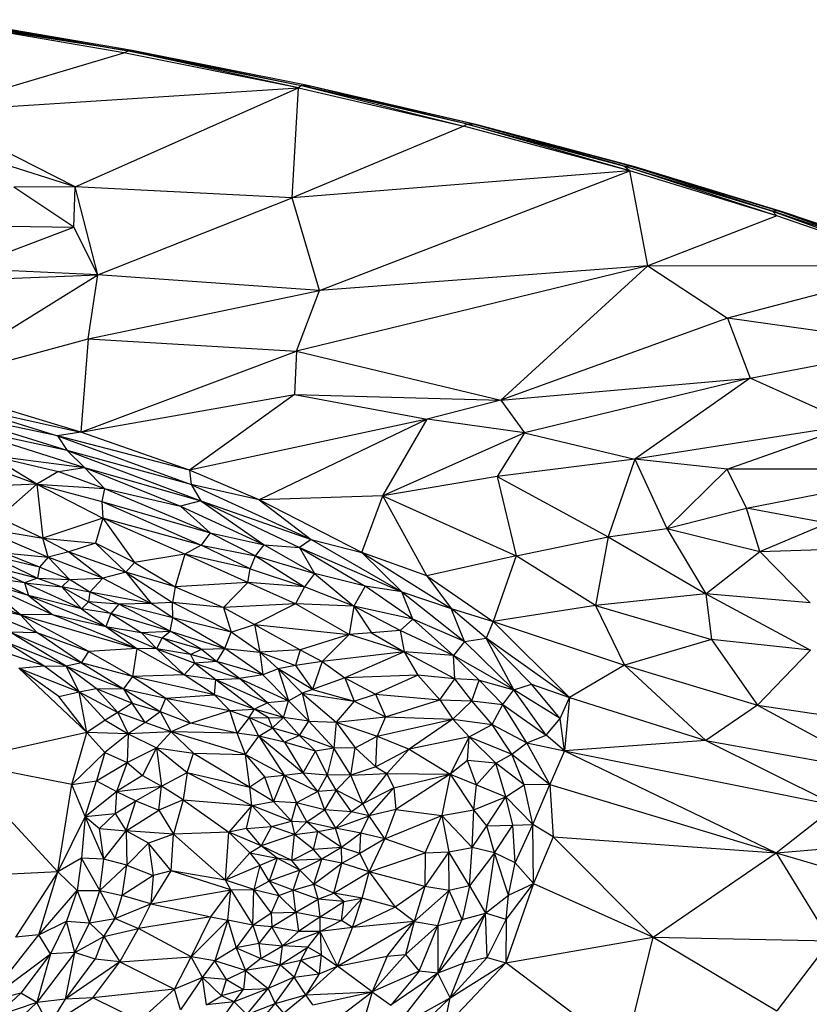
# Paper-space layout '_Dimétrica' of a CAD drawing. Header units: millimetres. Extents: x -87 to 521, y -257 to -44.
# Tile 18 of 20: x 350 to 435, y -163 to -57. Entities that reach past the tile are written whole.
import ezdxf

# ---------------------------------------------------------------- set-up
doc = ezdxf.new("R2010")
doc.units = ezdxf.units.MM

psp = doc.layouts.new('_Dimétrica')

# ---------------------------------------------------------------- linework, layer by layer
at = {"color": 7, "linetype": 'Continuous', "lineweight": 25}
for p, q in [((361.03, -60.87), (341.68, -57.59)), ((361.49, -60.68), (341.68, -57.59)), ((342.11, -57.39), (361.49, -60.68)), ((342.44, -57.32), (361.49, -60.68)), ((361.92, -60.63), (342.44, -57.32)), ((339.85, -67.18), (361.03, -60.87)), ((361.03, -60.87), (361.49, -60.68)), ((379.79, -64.62), (361.03, -60.87)), ((361.92, -60.63), (361.49, -60.68)), ((379.79, -64.62), (361.49, -60.68)), ((361.49, -60.68), (380.11, -64.4)), ((361.92, -60.63), (380.11, -64.4)), ((380.6, -64.36), (361.92, -60.63)), ((380.11, -64.4), (379.79, -64.62)), ((380.11, -64.4), (380.6, -64.36)), ((380.11, -64.4), (397.52, -68.74)), ((397.9, -68.52), (380.11, -64.4)), ((397.9, -68.52), (380.6, -64.36)), ((398.44, -68.5), (380.6, -64.36)), ((380.6, -64.36), (381.06, -64.45)), ((398.44, -68.5), (381.06, -64.45)), ((398.96, -68.61), (381.06, -64.45)), ((339.85, -67.18), (379.79, -64.62)), ((355.77, -75.26), (379.79, -64.62)), ((379.1, -76.43), (379.79, -64.62)), ((379.79, -64.62), (397.52, -68.74)), ((355.77, -75.26), (339.85, -67.18)), ((397.9, -68.52), (397.52, -68.74)), ((397.9, -68.52), (398.44, -68.5)), ((415.35, -73.53), (397.9, -68.52)), ((397.9, -68.52), (414.78, -73.03)), ((414.78, -73.03), (398.44, -68.5)), ((415.34, -73.01), (398.44, -68.5)), ((398.44, -68.5), (398.96, -68.61)), ((415.34, -73.01), (398.96, -68.61)), ((415.91, -73.13), (398.96, -68.61)), ((397.52, -68.74), (379.1, -76.43)), ((415.35, -73.53), (397.52, -68.74)), ((355.77, -75.26), (341.97, -70.9)), ((415.35, -73.53), (379.1, -76.43)), ((382.02, -86.4), (415.35, -73.53)), ((414.78, -73.03), (415.34, -73.01)), ((431.16, -78.36), (414.78, -73.03)), ((414.78, -73.03), (430.7, -77.86)), ((414.78, -73.03), (415.35, -73.53)), ((430.7, -77.86), (415.34, -73.01)), ((431.25, -77.84), (415.34, -73.01)), ((415.34, -73.01), (431.87, -77.98)), ((415.34, -73.01), (415.91, -73.13)), ((417.29, -83.73), (415.35, -73.53)), ((431.16, -78.36), (415.35, -73.53)), ((431.87, -77.98), (415.91, -73.13)), ((355.77, -75.26), (349.21, -75.29)), ((355.65, -79.6), (349.21, -75.29)), ((355.65, -79.6), (355.77, -75.26)), ((358.22, -84.69), (355.77, -75.26)), ((379.1, -76.43), (355.77, -75.26)), ((358.22, -84.69), (379.1, -76.43)), ((382.02, -86.4), (379.1, -76.43)), ((431.25, -77.84), (430.7, -77.86)), ((430.7, -77.86), (446.94, -83.82)), ((445.91, -83.05), (430.7, -77.86)), ((430.7, -77.86), (431.16, -78.36)), ((445.91, -83.05), (431.25, -77.84)), ((446.39, -83), (431.25, -77.84)), ((431.25, -77.84), (431.87, -77.98)), ((446.39, -83), (431.87, -77.98)), ((447.01, -83.14), (431.87, -77.98)), ((431.16, -78.36), (417.29, -83.73)), ((446.94, -83.82), (431.16, -78.36)), ((343.97, -84.03), (355.65, -79.6)), ((348.61, -79.5), (355.65, -79.6)), ((358.22, -84.69), (355.65, -79.6)), ((358.22, -84.69), (343.97, -84.03)), ((417.29, -83.73), (379.56, -92.9)), ((417.29, -83.73), (382.02, -86.4)), ((417.29, -83.73), (401.5, -98.16)), ((417.29, -83.73), (425.86, -89.36)), ((446.94, -83.82), (417.29, -83.73)), ((446.94, -83.82), (425.86, -89.36)), ((329.18, -85.92), (358.22, -84.69)), ((339.36, -96.39), (358.22, -84.69)), ((357.19, -91.59), (358.22, -84.69)), ((382.02, -86.4), (358.22, -84.69)), ((357.19, -91.59), (382.02, -86.4)), ((379.56, -92.9), (382.02, -86.4)), ((425.86, -89.36), (401.5, -98.16)), ((425.86, -89.36), (428.3, -95.79)), ((446.53, -92.29), (425.86, -89.36)), ((339.36, -96.39), (357.19, -91.59)), ((357.19, -91.59), (356.41, -101.61)), ((357.19, -91.59), (379.56, -92.9)), ((356.41, -101.61), (379.56, -92.9)), ((379.56, -92.9), (379.35, -97.55)), ((379.56, -92.9), (401.5, -98.16)), ((428.3, -95.79), (446.53, -92.29)), ((401.5, -98.16), (428.3, -95.79)), ((428.3, -95.79), (404.05, -101.67)), ((428.3, -95.79), (415.91, -104.5)), ((439.38, -100.79), (428.3, -95.79)), ((356.41, -101.61), (339.36, -96.39)), ((356.41, -101.61), (379.35, -97.55)), ((379.35, -97.55), (368.08, -105.66)), ((379.35, -97.55), (393.61, -100.21)), ((379.35, -97.55), (401.5, -98.16)), ((401.5, -98.16), (393.61, -100.21)), ((401.5, -98.16), (404.05, -101.67)), ((354.94, -103.56), (340.99, -99.27)), ((353.87, -101.97), (340.99, -99.27)), ((342.45, -98.48), (356.41, -101.61)), ((342.45, -98.48), (353.87, -101.97)), ((393.61, -100.21), (368.08, -105.66)), ((393.61, -100.21), (375.55, -108.84)), ((388.85, -108.43), (393.61, -100.21)), ((404.05, -101.67), (393.61, -100.21)), ((354.94, -103.56), (342.79, -100.97)), ((342.79, -100.97), (356.78, -105.38)), ((439.38, -100.79), (415.91, -104.5)), ((425.82, -105.56), (439.38, -100.79)), ((356.41, -101.61), (353.87, -101.97)), ((368.08, -105.66), (353.87, -101.97)), ((353.87, -101.97), (368.26, -107.22)), ((353.87, -101.97), (354.94, -103.56)), ((368.08, -105.66), (356.41, -101.61)), ((404.05, -101.67), (388.85, -108.43)), ((404.05, -101.67), (401.12, -106.36)), ((404.05, -101.67), (415.91, -104.5)), ((351.66, -107.18), (341.25, -103.36)), ((354.94, -103.56), (369.29, -108.96)), ((368.26, -107.22), (354.94, -103.56)), ((354.94, -103.56), (356.78, -105.38)), ((351.66, -107.18), (346.52, -104.06)), ((346.52, -104.06), (353.98, -105.81)), ((346.52, -104.06), (356.78, -105.38)), ((415.91, -104.5), (401.12, -106.36)), ((415.91, -104.5), (413.04, -112.81)), ((415.91, -104.5), (419.33, -111.94)), ((425.82, -105.56), (415.91, -104.5)), ((353.98, -105.81), (356.78, -105.38)), ((356.78, -105.38), (367.1, -109.52)), ((356.78, -105.38), (369.29, -108.96)), ((356.78, -105.38), (358.95, -107.63)), ((375.55, -108.84), (368.08, -105.66)), ((368.08, -105.66), (368.26, -107.22)), ((425.82, -105.56), (419.33, -111.94)), ((427.91, -109.75), (425.82, -105.56)), ((449.02, -105.6), (425.82, -105.56)), ((427.91, -109.75), (449.02, -105.6)), ((353.98, -105.81), (351.66, -107.18)), ((353.98, -105.81), (358.95, -107.63)), ((401.12, -106.36), (388.85, -108.43)), ((401.12, -106.36), (403.15, -114.88)), ((401.12, -106.36), (413.04, -112.81)), ((351.66, -107.18), (341.3, -107.61)), ((351.66, -107.18), (347.57, -110.74)), ((351.66, -107.18), (352.3, -112.96)), ((351.66, -107.18), (358.75, -110.81)), ((351.66, -107.18), (358.66, -109.02)), ((351.66, -107.18), (358.95, -107.63)), ((358.95, -107.63), (358.66, -109.02)), ((358.95, -107.63), (367.1, -109.52)), ((358.95, -107.63), (370.29, -112.39)), ((368.26, -107.22), (381.12, -113.11)), ((375.55, -108.84), (368.26, -107.22)), ((368.26, -107.22), (369.29, -108.96)), ((388.85, -108.43), (375.55, -108.84)), ((386.59, -114.52), (375.55, -108.84)), ((375.55, -108.84), (381.12, -113.11)), ((386.59, -114.52), (388.85, -108.43)), ((393.55, -117.03), (388.85, -108.43)), ((388.85, -108.43), (403.15, -114.88)), ((358.66, -109.02), (370.29, -112.39)), ((358.66, -109.02), (369.32, -113.73)), ((358.66, -109.02), (358.75, -110.81)), ((369.29, -108.96), (367.1, -109.52)), ((367.1, -109.52), (376.1, -113.7)), ((367.1, -109.52), (370.29, -112.39)), ((369.29, -108.96), (379.9, -113.99)), ((369.29, -108.96), (381.12, -113.11)), ((369.29, -108.96), (376.1, -113.7)), ((419.33, -111.94), (427.91, -109.75)), ((436.56, -111.35), (427.91, -109.75)), ((429.32, -114.4), (427.91, -109.75)), ((347.57, -110.74), (352.3, -112.96)), ((358.75, -110.81), (352.3, -112.96)), ((358.75, -110.81), (357.96, -113.51)), ((358.75, -110.81), (362.17, -115.58)), ((367.56, -114.68), (358.75, -110.81)), ((369.32, -113.73), (358.75, -110.81)), ((345.45, -111.83), (352.3, -112.96)), ((345.45, -111.83), (352.87, -115)), ((413.04, -112.81), (419.33, -111.94)), ((419.33, -111.94), (423.54, -118.93)), ((419.33, -111.94), (429.32, -114.4)), ((429.32, -114.4), (436.56, -111.35)), ((352.87, -115), (352.3, -112.96)), ((352.3, -112.96), (355.09, -114.43)), ((352.3, -112.96), (357.96, -113.51)), ((370.29, -112.39), (369.32, -113.73)), ((370.29, -112.39), (376.1, -113.7)), ((370.29, -112.39), (375.16, -114.85)), ((403.15, -114.88), (413.04, -112.81)), ((413.04, -112.81), (411.67, -120.21)), ((413.04, -112.81), (423.54, -118.93)), ((357.96, -113.51), (355.09, -114.43)), ((362.17, -115.58), (357.96, -113.51)), ((357.96, -113.51), (361.24, -116.63)), ((369.32, -113.73), (367.56, -114.68)), ((374.6, -116.25), (369.32, -113.73)), ((369.32, -113.73), (375.16, -114.85)), ((375.16, -114.85), (376.1, -113.7)), ((376.1, -113.7), (381.5, -116.76)), ((376.1, -113.7), (379.9, -113.99)), ((381.12, -113.11), (379.9, -113.99)), ((379.9, -113.99), (390.87, -118.74)), ((379.9, -113.99), (386.93, -118.11)), ((379.9, -113.99), (381.5, -116.76)), ((381.12, -113.11), (390.87, -118.74)), ((381.12, -113.11), (386.59, -114.52)), ((429.32, -114.4), (441.17, -114.04)), ((346.7, -114.86), (351.73, -117.25)), ((351.96, -116.07), (346.7, -114.86)), ((351.96, -116.07), (348.12, -114.56)), ((348.12, -114.56), (352.87, -115)), ((352.87, -115), (351.96, -116.07)), ((355.09, -114.43), (352.87, -115)), ((355.16, -117.4), (352.87, -115)), ((358.76, -117.27), (352.87, -115)), ((355.09, -114.43), (358.76, -117.27)), ((355.09, -114.43), (361.24, -116.63)), ((367.56, -114.68), (362.17, -115.58)), ((367.56, -114.68), (366.54, -118.19)), ((374.32, -117.73), (367.56, -114.68)), ((374.6, -116.25), (367.56, -114.68)), ((374.6, -116.25), (375.16, -114.85)), ((375.16, -114.85), (380.43, -118.18)), ((375.16, -114.85), (381.5, -116.76)), ((386.59, -114.52), (396.16, -120.52)), ((393.55, -117.03), (386.59, -114.52)), ((386.59, -114.52), (390.87, -118.74)), ((403.15, -114.88), (393.55, -117.03)), ((403.15, -114.88), (400.69, -121.9)), ((411.67, -120.21), (403.15, -114.88)), ((423.54, -118.93), (429.32, -114.4)), ((434.74, -119.91), (429.32, -114.4)), ((350.34, -117.78), (346.15, -115.85)), ((346.15, -115.85), (351.73, -117.25)), ((351.96, -116.07), (351.73, -117.25)), ((355.16, -117.4), (351.96, -116.07)), ((362.17, -115.58), (361.24, -116.63)), ((362.17, -115.58), (366.54, -118.19)), ((349.93, -121.21), (339.34, -117.11)), ((346.67, -117.24), (350.78, -119.13)), ((350.34, -117.78), (346.67, -117.24)), ((351.73, -117.25), (350.34, -117.78)), ((351.73, -117.25), (354.35, -118.21)), ((351.73, -117.25), (355.16, -117.4)), ((355.16, -117.4), (358.76, -117.27)), ((358.76, -117.27), (357.35, -118.75)), ((361.24, -116.63), (358.76, -117.27)), ((358.76, -117.27), (363.94, -119.99)), ((361.24, -116.63), (363.94, -119.99)), ((361.24, -116.63), (366.25, -119.87)), ((366.54, -118.19), (361.24, -116.63)), ((374.32, -117.73), (374.6, -116.25)), ((374.6, -116.25), (380.43, -118.18)), ((381.5, -116.76), (380.43, -118.18)), ((381.5, -116.76), (385.71, -120.26)), ((386.93, -118.11), (381.5, -116.76)), ((393.55, -117.03), (400.69, -121.9)), ((393.55, -117.03), (396.16, -120.52)), ((349.93, -121.21), (345.41, -117.51)), ((345.41, -117.51), (353.34, -121.15)), ((350.78, -119.13), (345.41, -117.51)), ((350.34, -117.78), (350.78, -119.13)), ((356.48, -120.57), (350.34, -117.78)), ((350.34, -117.78), (354.35, -118.21)), ((354.35, -118.21), (355.16, -117.4)), ((354.35, -118.21), (356.48, -120.57)), ((354.35, -118.21), (357.23, -119.81)), ((357.35, -118.75), (354.35, -118.21)), ((357.35, -118.75), (355.16, -117.4)), ((366.54, -118.19), (366.25, -119.87)), ((374.32, -117.73), (366.54, -118.19)), ((366.54, -118.19), (371.72, -120.42)), ((374.32, -117.73), (371.72, -120.42)), ((379.44, -120.01), (374.32, -117.73)), ((380.43, -118.18), (374.32, -117.73)), ((380.43, -118.18), (379.44, -120.01)), ((385.71, -120.26), (380.43, -118.18)), ((386.93, -118.11), (385.71, -120.26)), ((392.07, -121.66), (386.93, -118.11)), ((390.87, -118.74), (386.93, -118.11)), ((350.78, -119.13), (353.34, -121.15)), ((350.78, -119.13), (359.08, -122.45)), ((356.48, -120.57), (350.78, -119.13)), ((357.35, -118.75), (357.23, -119.81)), ((360.47, -120.05), (357.35, -118.75)), ((363.94, -119.99), (357.35, -118.75)), ((390.87, -118.74), (397.6, -124.05)), ((390.87, -118.74), (396.16, -120.52)), ((392.07, -121.66), (390.87, -118.74)), ((423.54, -118.93), (411.67, -120.21)), ((423.54, -118.93), (434.78, -124.99)), ((434.74, -119.91), (423.54, -118.93)), ((423.54, -118.93), (424.15, -123.84)), ((343.27, -119.69), (351.66, -123.11)), ((343.27, -119.69), (349.93, -121.21)), ((357.23, -119.81), (356.48, -120.57)), ((357.23, -119.81), (359.62, -121.05)), ((360.47, -120.05), (357.23, -119.81)), ((360.47, -120.05), (359.62, -121.05)), ((363.94, -119.99), (360.47, -120.05)), ((365.98, -122.97), (360.47, -120.05)), ((366.27, -121.52), (360.47, -120.05)), ((366.25, -119.87), (363.94, -119.99)), ((366.27, -121.52), (363.94, -119.99)), ((371.72, -120.42), (366.25, -119.87)), ((372.56, -123.06), (366.25, -119.87)), ((366.27, -121.52), (366.25, -119.87)), ((379.44, -120.01), (371.72, -120.42)), ((371.72, -120.42), (375.04, -122.23)), ((371.72, -120.42), (372.56, -123.06)), ((379.44, -120.01), (375.04, -122.23)), ((385.71, -120.26), (379.44, -120.01)), ((385.21, -123.31), (379.44, -120.01)), ((385.71, -120.26), (385.21, -123.31)), ((385.71, -120.26), (387.6, -123.13)), ((390.69, -122.89), (385.71, -120.26)), ((392.07, -121.66), (385.71, -120.26)), ((411.67, -120.21), (400.69, -121.9)), ((411.67, -120.21), (414.79, -126.61)), ((411.67, -120.21), (424.15, -123.84)), ((353.34, -121.15), (349.93, -121.21)), ((357.25, -125.15), (349.93, -121.21)), ((349.93, -121.21), (362.4, -124.83)), ((351.66, -123.11), (349.93, -121.21)), ((353.34, -121.15), (362.4, -124.83)), ((353.34, -121.15), (359.08, -122.45)), ((356.48, -120.57), (359.08, -122.45)), ((359.62, -121.05), (356.48, -120.57)), ((359.62, -121.05), (359.08, -122.45)), ((365.98, -122.97), (359.62, -121.05)), ((359.62, -121.05), (362.87, -123.11)), ((365.98, -122.97), (366.27, -121.52)), ((371.85, -124.81), (366.27, -121.52)), ((372.56, -123.06), (366.27, -121.52)), ((399.95, -123.7), (396.16, -120.52)), ((397.6, -124.05), (396.16, -120.52)), ((396.16, -120.52), (400.69, -121.9)), ((359.08, -122.45), (362.4, -124.83)), ((359.08, -122.45), (364.57, -124.85)), ((359.08, -122.45), (362.87, -123.11)), ((372.56, -123.06), (375.04, -122.23)), ((375.04, -122.23), (379.95, -124.94)), ((375.04, -122.23), (385.21, -123.31)), ((375.04, -122.23), (375.61, -125.21)), ((392.07, -121.66), (390.69, -122.89)), ((396.41, -125.58), (392.07, -121.66)), ((397.6, -124.05), (392.07, -121.66)), ((400.69, -121.9), (399.95, -123.7)), ((408.87, -130.07), (400.69, -121.9)), ((400.69, -121.9), (414.79, -126.61)), ((348.72, -123.02), (356.46, -126.35)), ((354.83, -126.7), (348.72, -123.02)), ((348.72, -123.02), (351.66, -123.11)), ((356.46, -126.35), (351.66, -123.11)), ((351.66, -123.11), (357.25, -125.15)), ((362.87, -123.11), (365.98, -122.97)), ((362.87, -123.11), (364.57, -124.85)), ((362.87, -123.11), (365.12, -123.68)), ((365.12, -123.68), (365.98, -122.97)), ((369.37, -124.9), (365.98, -122.97)), ((365.98, -122.97), (371.85, -124.81)), ((371.85, -124.81), (372.56, -123.06)), ((375.61, -125.21), (372.56, -123.06)), ((385.21, -123.31), (379.95, -124.94)), ((385.21, -123.31), (382.32, -126.21)), ((387.6, -123.13), (385.21, -123.31)), ((391.14, -125.16), (385.21, -123.31)), ((390.69, -122.89), (387.6, -123.13)), ((387.6, -123.13), (391.14, -125.16)), ((396.41, -125.58), (390.69, -122.89)), ((390.69, -122.89), (391.14, -125.16)), ((352.42, -126.68), (348.25, -124.09)), ((354.83, -126.7), (348.25, -124.09)), ((364.57, -124.85), (365.12, -123.68)), ((368.17, -125.47), (365.12, -123.68)), ((365.12, -123.68), (369.37, -124.9)), ((397.6, -124.05), (396.41, -125.58)), ((397.6, -124.05), (399.95, -123.7)), ((402.92, -129.24), (397.6, -124.05)), ((404.79, -128.63), (399.95, -123.7)), ((408.87, -130.07), (399.95, -123.7)), ((402.92, -129.24), (399.95, -123.7)), ((424.15, -123.84), (414.79, -126.61)), ((424.15, -123.84), (429.08, -130.91)), ((434.78, -124.99), (424.15, -123.84)), ((352.42, -126.68), (347.51, -125)), ((356.46, -126.35), (357.25, -125.15)), ((362.4, -124.83), (357.25, -125.15)), ((357.25, -125.15), (361.93, -127.81)), ((362.4, -124.83), (361.93, -127.81)), ((362.4, -124.83), (367.51, -127.65)), ((364.57, -124.85), (362.4, -124.83)), ((364.57, -124.85), (368.64, -126.39)), ((364.57, -124.85), (367.51, -127.65)), ((368.17, -125.47), (364.57, -124.85)), ((368.17, -125.47), (369.37, -124.9)), ((371.01, -126.21), (368.17, -125.47)), ((368.17, -125.47), (368.64, -126.39)), ((369.37, -124.9), (371.85, -124.81)), ((369.37, -124.9), (371.01, -126.21)), ((371.01, -126.21), (371.85, -124.81)), ((375.94, -127.64), (371.85, -124.81)), ((371.85, -124.81), (375.61, -125.21)), ((379.95, -124.94), (375.61, -125.21)), ((375.61, -125.21), (377.58, -127.01)), ((375.61, -125.21), (375.94, -127.64)), ((375.61, -125.21), (379.44, -126.63)), ((379.95, -124.94), (379.44, -126.63)), ((379.95, -124.94), (382.32, -126.21)), ((391.14, -125.16), (382.32, -126.21)), ((391.14, -125.16), (384.77, -127.97)), ((396.57, -128.06), (391.14, -125.16)), ((396.41, -125.58), (391.14, -125.16)), ((391.14, -125.16), (392.61, -127.67)), ((399.17, -128.2), (396.41, -125.58)), ((402.92, -129.24), (396.41, -125.58)), ((396.57, -128.06), (396.41, -125.58)), ((434.78, -124.99), (429.08, -130.91)), ((349.72, -126.92), (352.42, -126.68)), ((356.22, -129.48), (352.42, -126.68)), ((352.42, -126.68), (354.83, -126.7)), ((356.46, -126.35), (354.83, -126.7)), ((356.22, -129.48), (354.83, -126.7)), ((358.04, -129.1), (354.83, -126.7)), ((354.83, -126.7), (360.96, -129.15)), ((356.46, -126.35), (360.96, -129.15)), ((361.93, -127.81), (356.46, -126.35)), ((368.64, -126.39), (367.51, -127.65)), ((371.01, -126.21), (368.64, -126.39)), ((368.64, -126.39), (370.9, -128.15)), ((368.64, -126.39), (373.45, -128.05)), ((375.94, -127.64), (371.01, -126.21)), ((373.45, -128.05), (371.01, -126.21)), ((379.44, -126.63), (377.58, -127.01)), ((382.32, -126.21), (379.44, -126.63)), ((379.44, -126.63), (381.28, -129.2)), ((382.32, -126.21), (381.28, -129.2)), ((382.32, -126.21), (384.77, -127.97)), ((414.79, -126.61), (408.87, -130.07)), ((414.79, -126.61), (423.52, -134.69)), ((414.79, -126.61), (429.08, -130.91)), ((357.05, -133.83), (349.72, -126.92)), ((354.02, -129.98), (349.72, -126.92)), ((349.72, -126.92), (356.22, -129.48)), ((361.93, -127.81), (360.96, -129.15)), ((367.51, -127.65), (361.93, -127.81)), ((361.93, -127.81), (365.51, -130.16)), ((370.75, -129.78), (361.93, -127.81)), ((370.75, -129.78), (367.51, -127.65)), ((367.51, -127.65), (370.9, -128.15)), ((375.94, -127.64), (373.45, -128.05)), ((377.58, -127.01), (375.94, -127.64)), ((375.94, -127.64), (378.71, -130.43)), ((377.58, -127.01), (378.71, -130.43)), ((377.58, -127.01), (380.16, -129.59)), ((381.28, -129.2), (377.58, -127.01)), ((392.61, -127.67), (384.77, -127.97)), ((392.61, -127.67), (388.03, -129.72)), ((392.61, -127.67), (394.94, -130.34)), ((396.57, -128.06), (392.61, -127.67)), ((370.75, -129.78), (370.9, -128.15)), ((370.9, -128.15), (373.45, -128.05)), ((370.9, -128.15), (375.05, -131.31)), ((370.9, -128.15), (376.45, -130.66)), ((376.45, -130.66), (373.45, -128.05)), ((373.45, -128.05), (378.71, -130.43)), ((384.77, -127.97), (381.28, -129.2)), ((384.77, -127.97), (385.74, -130.46)), ((384.77, -127.97), (388.03, -129.72)), ((394.94, -130.34), (396.57, -128.06)), ((398.41, -130.43), (396.57, -128.06)), ((399.17, -128.2), (396.57, -128.06)), ((398.41, -130.43), (399.17, -128.2)), ((401.71, -130.84), (399.17, -128.2)), ((399.17, -128.2), (402.92, -129.24)), ((402.92, -129.24), (404.79, -128.63)), ((407.9, -132.32), (404.79, -128.63)), ((404.79, -128.63), (408.87, -130.07)), ((354.02, -129.98), (356.22, -129.48)), ((357.05, -133.83), (354.02, -129.98)), ((356.22, -129.48), (358.04, -129.1)), ((357.05, -133.83), (356.22, -129.48)), ((359, -132.52), (356.22, -129.48)), ((356.22, -129.48), (360.37, -131.68)), ((360.37, -131.68), (358.04, -129.1)), ((358.04, -129.1), (361.91, -130.68)), ((358.04, -129.1), (360.96, -129.15)), ((360.96, -129.15), (361.91, -130.68)), ((360.96, -129.15), (364.93, -131.58)), ((360.96, -129.15), (365.51, -130.16)), ((365.51, -130.16), (370.75, -129.78)), ((372.4, -131.45), (370.75, -129.78)), ((375.05, -131.31), (370.75, -129.78)), ((378.71, -130.43), (380.16, -129.59)), ((381.28, -129.2), (380.16, -129.59)), ((380.16, -129.59), (380.87, -132.6)), ((380.16, -129.59), (383.82, -132.71)), ((380.16, -129.59), (385.74, -130.46)), ((381.28, -129.2), (385.74, -130.46)), ((385.74, -130.46), (388.03, -129.72)), ((388.03, -129.72), (389.11, -132.13)), ((388.03, -129.72), (394.94, -130.34)), ((401.71, -130.84), (402.92, -129.24)), ((406.38, -134.13), (402.92, -129.24)), ((407.9, -132.32), (402.92, -129.24)), ((361.91, -130.68), (360.37, -131.68)), ((363.3, -132.75), (361.91, -130.68)), ((361.91, -130.68), (364.93, -131.58)), ((364.93, -131.58), (365.51, -130.16)), ((365.51, -130.16), (368.18, -132.81)), ((365.51, -130.16), (372.4, -131.45)), ((376.45, -130.66), (375.05, -131.31)), ((378.71, -130.43), (376.45, -130.66)), ((378.16, -132.21), (376.45, -130.66)), ((378.16, -132.21), (378.71, -130.43)), ((380.87, -132.6), (378.71, -130.43)), ((385.74, -130.46), (383.82, -132.71)), ((385.74, -130.46), (389.11, -132.13)), ((389.11, -132.13), (394.94, -130.34)), ((394.94, -130.34), (396.37, -132.4)), ((394.94, -130.34), (398.41, -130.43)), ((396.37, -132.4), (398.41, -130.43)), ((400.58, -132.97), (398.41, -130.43)), ((398.41, -130.43), (401.71, -130.84)), ((400.58, -132.97), (401.71, -130.84)), ((401.71, -130.84), (406.38, -134.13)), ((404.32, -134.94), (401.71, -130.84)), ((407.9, -132.32), (408.87, -130.07)), ((408.87, -130.07), (408.36, -135.8)), ((408.87, -130.07), (423.52, -134.69)), ((429.08, -130.91), (423.52, -134.69)), ((429.08, -130.91), (439.74, -132.46)), ((429.08, -130.91), (442.26, -138.05)), ((360.37, -131.68), (359, -132.52)), ((363.3, -132.75), (360.37, -131.68)), ((360.37, -131.68), (361.48, -133.96)), ((363.3, -132.75), (364.93, -131.58)), ((364.93, -131.58), (366.09, -133.74)), ((364.93, -131.58), (368.18, -132.81)), ((368.18, -132.81), (372.4, -131.45)), ((372.4, -131.45), (375.05, -131.31)), ((373.18, -133.9), (372.4, -131.45)), ((372.4, -131.45), (374.46, -132.21)), ((374.46, -132.21), (375.05, -131.31)), ((376.57, -132.24), (375.05, -131.31)), ((378.16, -132.21), (375.05, -131.31)), ((359, -132.52), (357.05, -133.83)), ((359, -132.52), (361.48, -133.96)), ((363.3, -132.75), (361.48, -133.96)), ((366.09, -133.74), (363.3, -132.75)), ((368.18, -132.81), (366.09, -133.74)), ((373.18, -133.9), (368.18, -132.81)), ((374.46, -132.21), (373.18, -133.9)), ((375.5, -134.22), (374.46, -132.21)), ((374.46, -132.21), (377, -133.34)), ((374.46, -132.21), (376.57, -132.24)), ((376.57, -132.24), (378.16, -132.21)), ((377, -133.34), (376.57, -132.24)), ((377, -133.34), (378.16, -132.21)), ((379.87, -134.16), (378.16, -132.21)), ((380.87, -132.6), (378.16, -132.21)), ((379.87, -134.16), (380.87, -132.6)), ((380.87, -132.6), (383.57, -135.5)), ((380.87, -132.6), (383.82, -132.71)), ((383.82, -132.71), (383.57, -135.5)), ((383.82, -132.71), (389.11, -132.13)), ((383.82, -132.71), (385.85, -135.49)), ((383.82, -132.71), (388.23, -134.23)), ((389.11, -132.13), (388.23, -134.23)), ((388.23, -134.23), (396.37, -132.4)), ((389.11, -132.13), (396.37, -132.4)), ((396.37, -132.4), (391.67, -135.62)), ((396.37, -132.4), (398.1, -134.3)), ((396.37, -132.4), (400.58, -132.97)), ((398.1, -134.3), (400.58, -132.97)), ((402.68, -136.15), (400.58, -132.97)), ((400.58, -132.97), (404.32, -134.94)), ((406.38, -134.13), (407.9, -132.32)), ((408.36, -135.8), (407.9, -132.32)), ((357.05, -133.83), (342.95, -136.98)), ((355.42, -139.4), (357.05, -133.83)), ((357.05, -133.83), (358.96, -135.97)), ((361.48, -133.96), (357.05, -133.83)), ((361.48, -133.96), (358.96, -135.97)), ((361.48, -133.96), (361.37, -137.04)), ((366.09, -133.74), (361.48, -133.96)), ((361.48, -133.96), (364.53, -135.47)), ((366.09, -133.74), (364.53, -135.47)), ((366.09, -133.74), (368.49, -136.05)), ((374.08, -136.19), (366.09, -133.74)), ((373.18, -133.9), (366.09, -133.74)), ((374.08, -136.19), (373.18, -133.9)), ((375.5, -134.22), (373.18, -133.9)), ((375.5, -134.22), (377, -133.34)), ((377, -133.34), (379.87, -134.16)), ((378.28, -134.88), (377, -133.34)), ((379.87, -134.16), (378.28, -134.88)), ((381.61, -135.82), (379.87, -134.16)), ((383.57, -135.5), (379.87, -134.16)), ((404.32, -134.94), (406.38, -134.13)), ((408.36, -135.8), (406.38, -134.13)), ((374.08, -136.19), (375.5, -134.22)), ((375.5, -134.22), (378.24, -138.41)), ((375.5, -134.22), (380.27, -138.15)), ((378.28, -134.88), (375.5, -134.22)), ((378.28, -134.88), (380.27, -138.15)), ((381.61, -135.82), (378.28, -134.88)), ((385.85, -135.49), (388.23, -134.23)), ((388.09, -137.53), (388.23, -134.23)), ((388.23, -134.23), (391.67, -135.62)), ((398.1, -134.3), (391.67, -135.62)), ((398.1, -134.3), (396.08, -138.29)), ((397.93, -136.85), (398.1, -134.3)), ((400.96, -137.11), (398.1, -134.3)), ((398.1, -134.3), (402.68, -136.15)), ((402.68, -136.15), (404.32, -134.94)), ((406.79, -139.41), (404.32, -134.94)), ((404.32, -134.94), (408.36, -135.8)), ((423.52, -134.69), (408.36, -135.8)), ((423.52, -134.69), (442.26, -138.05)), ((423.52, -134.69), (437.53, -141.66)), ((358.96, -135.97), (355.42, -139.4)), ((358.96, -135.97), (358.08, -139.01)), ((358.96, -135.97), (361.37, -137.04)), ((361.37, -137.04), (364.53, -135.47)), ((364.53, -135.47), (363.01, -138.46)), ((364.53, -135.47), (367.8, -138.14)), ((364.53, -135.47), (365.07, -139.58)), ((364.53, -135.47), (368.49, -136.05)), ((367.8, -138.14), (368.49, -136.05)), ((368.49, -136.05), (374.53, -139.69)), ((368.49, -136.05), (374.08, -136.19)), ((374.53, -139.69), (374.08, -136.19)), ((374.08, -136.19), (376.16, -138.62)), ((374.08, -136.19), (378.24, -138.41)), ((380.27, -138.15), (381.61, -135.82)), ((383.57, -135.5), (381.61, -135.82)), ((382.84, -138.38), (381.61, -135.82)), ((383.57, -135.5), (382.84, -138.38)), ((385.85, -135.49), (383.57, -135.5)), ((385.4, -138.4), (383.57, -135.5)), ((385.4, -138.4), (385.85, -135.49)), ((385.85, -135.49), (388.09, -137.53)), ((391.67, -135.62), (388.09, -137.53)), ((391.67, -135.62), (389.27, -138.24)), ((391.67, -135.62), (396.08, -138.29)), ((400.96, -137.11), (402.68, -136.15)), ((404, -139.46), (402.68, -136.15)), ((402.68, -136.15), (406.79, -139.41)), ((408.36, -135.8), (406.79, -139.41)), ((408.36, -135.8), (431.08, -146.74)), ((408.36, -135.8), (437.53, -141.66)), ((353.92, -148.77), (342.95, -136.98)), ((355.42, -139.4), (342.95, -136.98)), ((358.08, -139.01), (361.37, -137.04)), ((361.37, -137.04), (360.22, -140.17)), ((361.37, -137.04), (363.01, -138.46)), ((397.93, -136.85), (396.08, -138.29)), ((400.96, -137.11), (397.93, -136.85)), ((398.9, -139.44), (397.93, -136.85)), ((398.9, -139.44), (400.96, -137.11)), ((402.03, -140.73), (400.96, -137.11)), ((404, -139.46), (400.96, -137.11)), ((365.07, -139.58), (367.8, -138.14)), ((367.8, -138.14), (367.38, -141.05)), ((367.8, -138.14), (374.78, -141.65)), ((367.8, -138.14), (374.53, -139.69)), ((376.16, -138.62), (378.24, -138.41)), ((378.24, -138.41), (377.09, -141.25)), ((378.24, -138.41), (380.27, -138.15)), ((378.24, -138.41), (379.55, -141.39)), ((378.24, -138.41), (381.87, -140.17)), ((381.87, -140.17), (380.27, -138.15)), ((380.27, -138.15), (382.84, -138.38)), ((382.84, -138.38), (381.87, -140.17)), ((383.82, -140.03), (382.84, -138.38)), ((385.4, -138.4), (382.84, -138.38)), ((385.4, -138.4), (383.82, -140.03)), ((388.09, -137.53), (385.4, -138.4)), ((385.4, -138.4), (389.27, -138.24)), ((386.69, -141.48), (385.4, -138.4)), ((389.27, -138.24), (386.69, -141.48)), ((388.09, -137.53), (389.27, -138.24)), ((389.27, -138.24), (390, -139.78)), ((389.27, -138.24), (396.08, -138.29)), ((390, -139.78), (396.08, -138.29)), ((396.08, -138.29), (390.22, -142.11)), ((396.08, -138.29), (395.18, -142.72)), ((396.08, -138.29), (398.61, -142.14)), ((396.08, -138.29), (398.9, -139.44)), ((353.92, -148.77), (355.42, -139.4)), ((355.42, -139.4), (358.08, -139.01)), ((356.86, -142.85), (355.42, -139.4)), ((356.86, -142.85), (358.08, -139.01)), ((358.08, -139.01), (360.22, -140.17)), ((363.01, -138.46), (360.22, -140.17)), ((363.01, -138.46), (365.07, -139.58)), ((376.16, -138.62), (374.53, -139.69)), ((377.09, -141.25), (376.16, -138.62)), ((398.61, -142.14), (398.9, -139.44)), ((398.9, -139.44), (402.03, -140.73)), ((402.03, -140.73), (404, -139.46)), ((406.79, -139.41), (404, -139.46)), ((404.94, -143.72), (404, -139.46)), ((404.94, -143.72), (406.79, -139.41)), ((406.79, -139.41), (407.12, -145.01)), ((406.79, -139.41), (431.08, -146.74)), ((356.86, -142.85), (360.22, -140.17)), ((360.22, -140.17), (360.07, -142.52)), ((360.22, -140.17), (365.07, -139.58)), ((360.22, -140.17), (362.31, -141.15)), ((362.31, -141.15), (365.07, -139.58)), ((364.77, -142.18), (365.07, -139.58)), ((367.38, -141.05), (365.07, -139.58)), ((377.09, -141.25), (374.53, -139.69)), ((374.78, -141.65), (374.53, -139.69)), ((381.87, -140.17), (379.55, -141.39)), ((383.82, -140.03), (381.87, -140.17)), ((381.87, -140.17), (382.57, -142.14)), ((383.82, -140.03), (382.57, -142.14)), ((386.69, -141.48), (383.82, -140.03)), ((385.48, -142.33), (383.82, -140.03)), ((390, -139.78), (386.69, -141.48)), ((387.38, -142.76), (390, -139.78)), ((390, -139.78), (390.22, -142.11)), ((360.07, -142.52), (362.31, -141.15)), ((361.25, -144.37), (362.31, -141.15)), ((362.31, -141.15), (364.77, -142.18)), ((367.38, -141.05), (364.77, -142.18)), ((367.38, -141.05), (366.35, -144.73)), ((367.38, -141.05), (372.3, -144.54)), ((367.38, -141.05), (374.78, -141.65)), ((374.78, -141.65), (377.09, -141.25)), ((379.02, -143.35), (377.09, -141.25)), ((379.55, -141.39), (377.09, -141.25)), ((379.02, -143.35), (379.55, -141.39)), ((380.68, -143.41), (379.55, -141.39)), ((382.57, -142.14), (379.55, -141.39)), ((386.69, -141.48), (385.48, -142.33)), ((387.38, -142.76), (386.69, -141.48)), ((398.61, -142.14), (402.03, -140.73)), ((400.02, -143.85), (402.03, -140.73)), ((402.8, -143.79), (402.03, -140.73)), ((404.94, -143.72), (402.03, -140.73)), ((356.86, -142.85), (360.07, -142.52)), ((358.39, -144.14), (360.07, -142.52)), ((360.07, -142.52), (361.25, -144.37)), ((361.25, -144.37), (364.77, -142.18)), ((364.77, -142.18), (366.35, -144.73)), ((374.78, -141.65), (372.3, -144.54)), ((374.2, -144.12), (374.78, -141.65)), ((376.86, -143.92), (374.78, -141.65)), ((379.02, -143.35), (374.78, -141.65)), ((380.68, -143.41), (382.57, -142.14)), ((382.57, -142.14), (383.76, -144.1)), ((385.48, -142.33), (382.57, -142.14)), ((385.48, -142.33), (383.76, -144.1)), ((387.38, -142.76), (385.48, -142.33)), ((390.22, -142.11), (387.38, -142.76)), ((390.22, -142.11), (389.05, -145.24)), ((390.22, -142.11), (395.18, -142.72)), ((395.18, -142.72), (398.61, -142.14)), ((398.43, -146.17), (398.61, -142.14)), ((400.02, -143.85), (398.61, -142.14)), ((431.08, -146.74), (437.53, -141.66)), ((356.86, -142.85), (353.92, -148.77)), ((356.86, -142.85), (356.45, -147.3)), ((358.85, -147.44), (356.86, -142.85)), ((356.86, -142.85), (358.39, -144.14)), ((376.86, -143.92), (379.02, -143.35)), ((379.02, -143.35), (379.35, -144.78)), ((379.02, -143.35), (380.68, -143.41)), ((379.35, -144.78), (380.68, -143.41)), ((381.85, -144.47), (380.68, -143.41)), ((380.68, -143.41), (383.76, -144.1)), ((383.76, -144.1), (387.38, -142.76)), ((386.46, -144.65), (387.38, -142.76)), ((389.05, -145.24), (387.38, -142.76)), ((389.05, -145.24), (395.18, -142.72)), ((393.39, -146.75), (395.18, -142.72)), ((395.18, -142.72), (398.43, -146.17)), ((395.18, -142.72), (395.92, -146.63)), ((402.8, -143.79), (404.94, -143.72)), ((403.06, -147.82), (404.94, -143.72)), ((405.01, -150.05), (404.94, -143.72)), ((407.12, -145.01), (404.94, -143.72)), ((358.85, -147.44), (358.39, -144.14)), ((358.39, -144.14), (361.25, -144.37)), ((358.85, -147.44), (361.25, -144.37)), ((361.25, -144.37), (361.35, -148.07)), ((363.66, -145.69), (361.25, -144.37)), ((366.35, -144.73), (361.25, -144.37)), ((366.35, -144.73), (363.66, -145.69)), ((366.11, -148.67), (366.35, -144.73)), ((372.3, -144.54), (366.35, -144.73)), ((371.92, -149.67), (366.35, -144.73)), ((371.92, -149.67), (372.3, -144.54)), ((374.2, -144.12), (372.3, -144.54)), ((374.55, -146.76), (372.3, -144.54)), ((375.76, -146), (372.3, -144.54)), ((374.2, -144.12), (376.86, -143.92)), ((375.76, -146), (374.2, -144.12)), ((376.86, -143.92), (375.76, -146)), ((379.35, -144.78), (375.76, -146)), ((379.35, -144.78), (376.86, -143.92)), ((379.05, -147.55), (379.35, -144.78)), ((379.35, -144.78), (381.85, -144.47)), ((381.37, -146.39), (379.35, -144.78)), ((381.37, -146.39), (381.85, -144.47)), ((381.85, -144.47), (383.76, -144.1)), ((384.4, -146.17), (381.85, -144.47)), ((384.4, -146.17), (383.76, -144.1)), ((386.46, -144.65), (383.76, -144.1)), ((386.46, -144.65), (384.4, -146.17)), ((386.35, -146.82), (386.46, -144.65)), ((389.05, -145.24), (386.46, -144.65)), ((398.43, -146.17), (400.02, -143.85)), ((400.02, -143.85), (402.8, -143.79)), ((400.82, -146.73), (400.02, -143.85)), ((400.82, -146.73), (402.8, -143.79)), ((403.06, -147.82), (402.8, -143.79)), ((363.66, -145.69), (361.35, -148.07)), ((366.11, -148.67), (363.66, -145.69)), ((363.66, -145.69), (364.16, -149.18)), ((389.05, -145.24), (386.35, -146.82)), ((387.38, -148.77), (389.05, -145.24)), ((393.39, -146.75), (389.05, -145.24)), ((407.12, -145.01), (405.01, -150.05)), ((407.12, -145.01), (417.88, -155.8)), ((407.12, -145.01), (431.08, -146.74)), ((431.08, -146.74), (448.92, -145.21)), ((371.92, -149.67), (374.55, -146.76)), ((374.55, -146.76), (375.76, -146)), ((374.55, -146.76), (375.62, -148.09)), ((374.55, -146.76), (377.5, -147.31)), ((379.05, -147.55), (375.76, -146)), ((377.5, -147.31), (375.76, -146)), ((381.37, -146.39), (379.05, -147.55)), ((384.4, -146.17), (381.37, -146.39)), ((382.29, -147.43), (381.37, -146.39)), ((384.4, -146.17), (382.29, -147.43)), ((384.43, -147.84), (384.4, -146.17)), ((386.35, -146.82), (384.4, -146.17)), ((384.43, -147.84), (386.35, -146.82)), ((387.38, -148.77), (386.35, -146.82)), ((387.38, -148.77), (393.39, -146.75)), ((395.92, -146.63), (393.35, -150.37)), ((393.39, -146.75), (393.35, -150.37)), ((393.39, -146.75), (395.92, -146.63)), ((395.92, -146.63), (398.43, -146.17)), ((398.15, -150.29), (395.92, -146.63)), ((395.96, -150.78), (395.92, -146.63)), ((398.15, -150.29), (398.43, -146.17)), ((400.82, -146.73), (398.15, -150.29)), ((400.82, -146.73), (398.43, -146.17)), ((400.82, -146.73), (399.88, -153.23)), ((402.35, -151.29), (400.82, -146.73)), ((403.06, -147.82), (400.82, -146.73)), ((417.88, -155.8), (431.08, -146.74)), ((431.08, -146.74), (436.87, -156.18)), ((431.08, -146.74), (445.06, -150.86)), ((356.45, -147.3), (353.92, -148.77)), ((356.45, -147.3), (356.01, -150.77)), ((358.42, -150.77), (356.45, -147.3)), ((358.85, -147.44), (356.45, -147.3)), ((358.42, -150.77), (358.85, -147.44)), ((361.35, -148.07), (358.85, -147.44)), ((377.5, -147.31), (375.62, -148.09)), ((377.5, -147.31), (376.63, -149.79)), ((379.92, -148.61), (377.5, -147.31)), ((379.05, -147.55), (377.5, -147.31)), ((382.29, -147.43), (379.05, -147.55)), ((379.92, -148.61), (379.05, -147.55)), ((382.29, -147.43), (379.92, -148.61)), ((381.42, -150.12), (382.29, -147.43)), ((381.42, -150.12), (384.43, -147.84)), ((384.43, -147.84), (382.29, -147.43)), ((383.58, -151.09), (384.43, -147.84)), ((387.38, -148.77), (384.43, -147.84)), ((402.35, -151.29), (403.06, -147.82)), ((405.01, -150.05), (403.06, -147.82)), ((353.92, -148.77), (345.44, -149.19)), ((353.92, -148.77), (349.36, -155.78)), ((351.89, -155.54), (353.92, -148.77)), ((353.92, -148.77), (356.01, -150.77)), ((358.42, -150.77), (361.35, -148.07)), ((360.82, -151.33), (361.35, -148.07)), ((361.35, -148.07), (364.16, -149.18)), ((363.92, -152.22), (366.11, -148.67)), ((366.11, -148.67), (364.16, -149.18)), ((372.52, -150.73), (366.11, -148.67)), ((371.92, -149.67), (366.11, -148.67)), ((375.62, -148.09), (371.92, -149.67)), ((375.62, -148.09), (374.97, -150.68)), ((376.63, -149.79), (375.62, -148.09)), ((379.92, -148.61), (376.63, -149.79)), ((379.21, -150.74), (379.92, -148.61)), ((381.42, -150.12), (379.92, -148.61)), ((383.58, -151.09), (387.38, -148.77)), ((386.61, -151.6), (387.38, -148.77)), ((387.38, -148.77), (390.15, -152.59)), ((393.35, -150.37), (387.38, -148.77)), ((364.16, -149.18), (360.82, -151.33)), ((364.16, -149.18), (363.92, -152.22)), ((374.97, -150.68), (371.92, -149.67)), ((372.52, -150.73), (371.92, -149.67)), ((376.63, -149.79), (374.97, -150.68)), ((379.21, -150.74), (376.63, -149.79)), ((376.63, -149.79), (377.65, -151.33)), ((405.01, -150.05), (402.04, -158.56)), ((402.1, -153.89), (405.01, -150.05)), ((402.35, -151.29), (405.01, -150.05)), ((405.01, -150.05), (417.88, -155.8)), ((351.89, -155.54), (356.01, -150.77)), ((356.01, -150.77), (354.85, -154.09)), ((356.01, -150.77), (357.34, -154.27)), ((356.01, -150.77), (358.42, -150.77)), ((357.34, -154.27), (358.42, -150.77)), ((360.07, -153.81), (358.42, -150.77)), ((358.42, -150.77), (360.82, -151.33)), ((363.92, -152.22), (372.52, -150.73)), ((370.35, -153.6), (372.52, -150.73)), ((372.18, -153.96), (372.52, -150.73)), ((372.52, -150.73), (374.97, -150.68)), ((372.52, -150.73), (374.88, -154.52)), ((374.88, -154.52), (374.97, -150.68)), ((376.83, -153.19), (374.97, -150.68)), ((374.97, -150.68), (377.65, -151.33)), ((377.65, -151.33), (379.21, -150.74)), ((379.21, -150.74), (381.42, -150.12)), ((379.48, -153.1), (379.21, -150.74)), ((381.88, -151.7), (379.21, -150.74)), ((381.88, -151.7), (381.42, -150.12)), ((383.58, -151.09), (381.42, -150.12)), ((381.88, -151.7), (383.58, -151.09)), ((384.66, -151.97), (383.58, -151.09)), ((386.61, -151.6), (383.58, -151.09)), ((393.35, -150.37), (390.15, -152.59)), ((393.35, -150.37), (392.2, -154.12)), ((395.96, -150.78), (392.2, -154.12)), ((395.96, -150.78), (393.35, -150.37)), ((394.74, -154.54), (395.96, -150.78)), ((398.15, -150.29), (395.96, -150.78)), ((397.37, -153.89), (395.96, -150.78)), ((398.15, -150.29), (397.37, -153.89)), ((398.15, -150.29), (399.88, -153.23)), ((360.07, -153.81), (360.82, -151.33)), ((363.92, -152.22), (360.82, -151.33)), ((377.65, -151.33), (376.83, -153.19)), ((377.65, -151.33), (379.48, -153.1)), ((379.48, -153.1), (381.88, -151.7)), ((384.66, -151.97), (381.88, -151.7)), ((382.09, -153.63), (381.88, -151.7)), ((382.09, -153.63), (384.66, -151.97)), ((384.38, -154), (386.61, -151.6)), ((384.38, -154), (384.66, -151.97)), ((384.66, -151.97), (386.61, -151.6)), ((385.58, -154.75), (386.61, -151.6)), ((390.15, -152.59), (386.61, -151.6)), ((399.88, -153.23), (402.35, -151.29)), ((402.1, -153.89), (402.35, -151.29)), ((360.07, -153.81), (363.92, -152.22)), ((362.59, -154.87), (363.92, -152.22)), ((363.92, -152.22), (370.35, -153.6)), ((374.88, -154.52), (376.83, -153.19)), ((376.83, -153.19), (379.48, -153.1)), ((376.83, -153.19), (376.92, -154.69)), ((376.92, -154.69), (379.48, -153.1)), ((379.48, -153.1), (379.78, -155.19)), ((379.48, -153.1), (382.09, -153.63)), ((390.15, -152.59), (385.58, -154.75)), ((392.2, -154.12), (390.15, -152.59)), ((399.88, -153.23), (394.76, -159.66)), ((397.37, -153.89), (399.88, -153.23)), ((397.52, -158.6), (399.88, -153.23)), ((400.03, -157.99), (399.88, -153.23)), ((402.1, -153.89), (399.88, -153.23)), ((351.89, -155.54), (354.85, -154.09)), ((354.85, -154.09), (353.14, -157.57)), ((355.74, -157.45), (354.85, -154.09)), ((354.85, -154.09), (357.34, -154.27)), ((355.74, -157.45), (357.34, -154.27)), ((357.34, -154.27), (360.07, -153.81)), ((358.88, -155.71), (357.34, -154.27)), ((358.88, -155.71), (360.07, -153.81)), ((360.07, -153.81), (362.59, -154.87)), ((370.35, -153.6), (362.59, -154.87)), ((368.24, -157.9), (370.35, -153.6)), ((368.24, -157.9), (372.18, -153.96)), ((370.35, -153.6), (372.18, -153.96)), ((372.18, -153.96), (370.79, -158.32)), ((372.18, -153.96), (373.08, -156.95)), ((374.88, -154.52), (372.18, -153.96)), ((382.09, -153.63), (379.78, -155.19)), ((382.11, -155.19), (382.09, -153.63)), ((382.09, -153.63), (384.38, -154)), ((384.38, -154), (382.11, -155.19)), ((383.95, -158.9), (392.2, -154.12)), ((385.58, -154.75), (384.38, -154)), ((392.2, -154.12), (385.58, -154.75)), ((389.31, -157.84), (392.2, -154.12)), ((392.2, -154.12), (391.28, -157.64)), ((392.2, -154.12), (394.74, -154.54)), ((394.74, -154.54), (397.37, -153.89)), ((394.76, -159.66), (397.37, -153.89)), ((400.03, -157.99), (402.1, -153.89)), ((402.1, -153.89), (402.04, -158.56)), ((358.88, -155.71), (362.59, -154.87)), ((360.6, -158.46), (362.59, -154.87)), ((368.24, -157.9), (362.59, -154.87)), ((374.88, -154.52), (373.08, -156.95)), ((374.88, -154.52), (375.53, -156.49)), ((376.92, -154.69), (374.88, -154.52)), ((376.92, -154.69), (375.53, -156.49)), ((378.06, -156.72), (376.92, -154.69)), ((379.78, -155.19), (376.92, -154.69)), ((378.06, -156.72), (382.11, -155.19)), ((378.06, -156.72), (379.78, -155.19)), ((382.11, -155.19), (379.78, -155.19)), ((380.78, -156.88), (382.11, -155.19)), ((385.58, -154.75), (382.11, -155.19)), ((383.95, -158.9), (382.11, -155.19)), ((382.11, -155.19), (382.22, -157.71)), ((383.95, -158.9), (385.58, -154.75)), ((391.28, -157.64), (394.74, -154.54)), ((392.75, -159.45), (394.74, -154.54)), ((394.74, -154.54), (394.76, -159.66)), ((346.21, -162.74), (351.89, -155.54)), ((351.89, -155.54), (349.36, -155.78)), ((353.14, -157.57), (351.89, -155.54)), ((355.74, -157.45), (358.88, -155.71)), ((358.88, -155.71), (357.95, -158.17)), ((358.88, -155.71), (360.6, -158.46)), ((402.04, -158.56), (417.88, -155.8)), ((414.82, -168.18), (417.88, -155.8)), ((417.88, -155.8), (431.14, -163.71)), ((417.88, -155.8), (436.87, -156.18)), ((436.87, -156.18), (431.14, -163.71)), ((355.74, -157.45), (351.67, -162.8)), ((355.74, -157.45), (353.14, -157.57)), ((354.73, -162.45), (355.74, -157.45)), ((357.95, -158.17), (355.74, -157.45)), ((373.08, -156.95), (370.79, -158.32)), ((375.53, -156.49), (373.08, -156.95)), ((373.08, -156.95), (374.09, -159.38)), ((373.08, -156.95), (375.73, -158.08)), ((375.53, -156.49), (375.73, -158.08)), ((375.53, -156.49), (378.06, -156.72)), ((375.73, -158.08), (378.06, -156.72)), ((377.8, -158.75), (378.06, -156.72)), ((377.8, -158.75), (380.78, -156.88)), ((380.78, -156.88), (378.06, -156.72)), ((380.01, -158.26), (380.78, -156.88)), ((382.22, -157.71), (380.78, -156.88)), ((346.21, -162.74), (353.14, -157.57)), ((353.14, -157.57), (349.95, -161.82)), ((353.14, -157.57), (351.67, -162.8)), ((354.73, -162.45), (357.95, -158.17)), ((360.6, -158.46), (354.73, -162.45)), ((357.68, -162.31), (360.6, -158.46)), ((360.6, -158.46), (357.95, -158.17)), ((360.6, -158.46), (368.24, -157.9)), ((360.6, -158.46), (366.47, -161.38)), ((366.47, -161.38), (368.24, -157.9)), ((369.48, -160.12), (368.24, -157.9)), ((370.79, -158.32), (368.24, -157.9)), ((369.48, -160.12), (370.79, -158.32)), ((372.03, -160.35), (370.79, -158.32)), ((374.09, -159.38), (370.79, -158.32)), ((375.73, -158.08), (374.09, -159.38)), ((375.73, -158.08), (377.8, -158.75)), ((377.8, -158.75), (380.01, -158.26)), ((380.01, -158.26), (379.31, -160.1)), ((380.01, -158.26), (382.22, -157.71)), ((380.01, -158.26), (381.99, -159.73)), ((382.22, -157.71), (381.99, -159.73)), ((382.22, -157.71), (383.95, -158.9)), ((383.95, -158.9), (389.31, -157.84)), ((391.28, -157.64), (387.68, -161.67)), ((389.31, -157.84), (387.68, -161.67)), ((389.31, -157.84), (391.28, -157.64)), ((391.28, -157.64), (392.75, -159.45)), ((396.07, -162.3), (400.03, -157.99)), ((400.03, -157.99), (397.52, -158.6)), ((400.03, -157.99), (402.04, -158.56)), ((372.03, -160.35), (374.09, -159.38)), ((374.09, -159.38), (373.86, -161.41)), ((377.8, -158.75), (374.09, -159.38)), ((374.09, -159.38), (376.53, -161.31)), ((377.8, -158.75), (376.53, -161.31)), ((379.31, -160.1), (377.8, -158.75)), ((380.57, -161.97), (383.95, -158.9)), ((381.99, -159.73), (383.95, -158.9)), ((387.68, -161.67), (383.95, -158.9)), ((392.75, -159.45), (387.68, -161.67)), ((392.75, -159.45), (389.69, -163.08)), ((394.76, -159.66), (392.75, -159.45)), ((397.52, -158.6), (394.76, -159.66)), ((402.04, -158.56), (395.37, -165.57)), ((396.07, -162.3), (402.04, -158.56)), ((396.07, -162.3), (397.52, -158.6)), ((414.82, -168.18), (402.04, -158.56)), ((369.48, -160.12), (366.47, -161.38)), ((369.48, -160.12), (367.1, -163.61)), ((369.89, -163.05), (369.48, -160.12)), ((371.51, -162.08), (369.48, -160.12)), ((372.03, -160.35), (369.48, -160.12)), ((371.51, -162.08), (372.03, -160.35)), ((372.03, -160.35), (373.86, -161.41)), ((379.31, -160.1), (376.53, -161.31)), ((377.26, -162.92), (379.31, -160.1)), ((379.31, -160.1), (381.99, -159.73)), ((380.57, -161.97), (379.31, -160.1)), ((381.99, -159.73), (380.57, -161.97)), ((394.76, -159.66), (389.69, -163.08)), ((390.1, -165.59), (394.76, -159.66)), ((396.07, -162.3), (394.76, -159.66)), ((366.47, -161.38), (357.68, -162.31)), ((362.7, -164.79), (366.47, -161.38)), ((367.1, -163.61), (366.47, -161.38)), ((373.86, -161.41), (371.51, -162.08)), ((376.53, -161.31), (372.87, -162.74)), ((372.87, -162.74), (373.86, -161.41)), ((373.86, -161.41), (376.53, -161.31)), ((374.22, -164.11), (376.53, -161.31)), ((376.53, -161.31), (377.26, -162.92)), ((380.57, -161.97), (387.68, -161.67)), ((381.32, -163.06), (387.68, -161.67)), ((384.26, -164.27), (387.68, -161.67)), ((387.68, -161.67), (387.06, -163.88)), ((387.68, -161.67), (389.69, -163.08)), ((349.95, -161.82), (346.21, -162.74)), ((349.95, -161.82), (347.19, -164.33)), ((351.67, -162.8), (349.95, -161.82)), ((354.73, -162.45), (351.67, -162.8)), ((353.01, -165.26), (357.68, -162.31)), ((353.01, -165.26), (354.73, -162.45)), ((357.68, -162.31), (354.73, -162.45)), ((362.7, -164.79), (357.68, -162.31)), ((369.89, -163.05), (371.51, -162.08)), ((372.87, -162.74), (369.89, -163.05)), ((371.39, -164.82), (372.87, -162.74)), ((372.87, -162.74), (371.51, -162.08)), ((374.22, -164.11), (372.87, -162.74)), ((377.26, -162.92), (380.57, -161.97)), ((378.16, -163.96), (380.57, -161.97)), ((381.32, -163.06), (380.57, -161.97)), ((390.1, -165.59), (396.07, -162.3)), ((391.43, -166.71), (396.07, -162.3)), ((395.37, -165.57), (396.07, -162.3)), ((351.67, -162.8), (347.19, -164.33)), ((351.67, -162.8), (347.53, -166.68)), ((353.01, -165.26), (351.67, -162.8)), ((374.22, -164.11), (377.26, -162.92)), ((375.47, -165.07), (377.26, -162.92)), ((377.26, -162.92), (378.16, -163.96))]:
    psp.add_line(p, q, dxfattribs=at)

doc.saveas('drawing.dxf')
